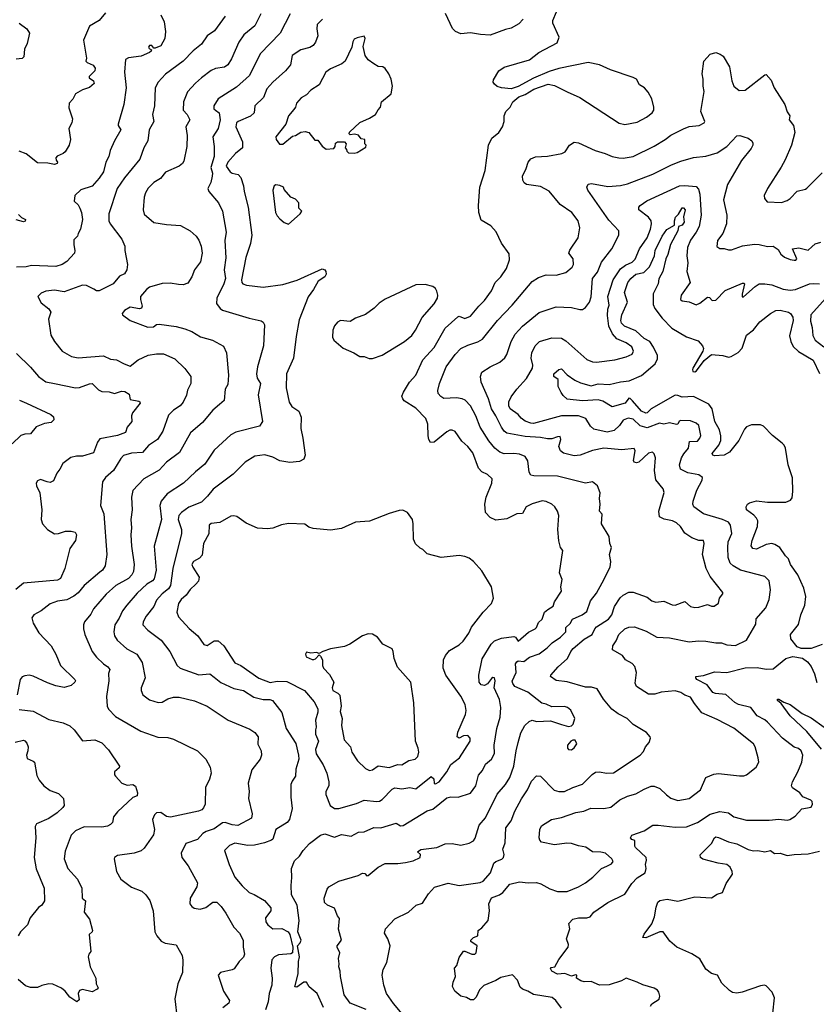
# Model space of a CAD drawing. Extents: x 1933546 to 2138868, y 524910 to 667279.
# Tile 73 of 256: x 1979748 to 1985432, y 558568 to 565590. Entities that reach past the tile are written whole.
import ezdxf

# ---------------------------------------------------------------- set-up
doc = ezdxf.new("R2010")
doc.units = 0

msp = doc.modelspace()

# ---------------------------------------------------------------- linework, layer by layer
at = {"layer": '0CON10XD'}
for points in [[(1980755.6, 565625.6), (1980779.2, 565575), (1980787.8, 565505), (1980782.9, 565455), (1980755.5, 565404.5), (1980713.6, 565386.4), (1980705, 565387.5), (1980690, 565405), (1980675, 565405.8), (1980668, 565395), (1980672, 565385), (1980687.5, 565375), (1980686.2, 565365), (1980673.3, 565355), (1980615, 565329.5), (1980525, 565319.2), (1980503.8, 565305), (1980495.6, 565215), (1980506.9, 565105), (1980490, 564985), (1980451.4, 564845), (1980451.4, 564835), (1980470.6, 564805), (1980424, 564725), (1980393.6, 564656.4), (1980382.9, 564615), (1980361.9, 564575), (1980345.5, 564505), (1980315, 564460.8), (1980265, 564402.5), (1980185, 564375.6), (1980142, 564335), (1980137.5, 564295), (1980165, 564270), (1980177, 564247), (1980189.5, 564215), (1980196.9, 564165), (1980181.5, 564095), (1980164, 564065), (1980160, 564045), (1980135, 564020), (1980132.9, 563985), (1980141.9, 563945), (1980137.8, 563925), (1980085, 563865.7), (1980051.2, 563845), (1980005, 563829.6), (1979833, 563837), (1979795, 563827.3), (1979724.6, 563825.4)], [(1981215, 565614.4), (1981138.3, 565511.7), (1981085, 565474), (1981044, 565415), (1980985, 565366.9), (1980915.3, 565294.7), (1980788.2, 565201.8), (1980735.7, 565145), (1980715.5, 565104.5), (1980709.5, 564975), (1980695.5, 564915), (1980704.2, 564865), (1980670.6, 564805), (1980661.1, 564725), (1980633.6, 564675), (1980604.1, 564595.9), (1980495, 564461.1), (1980444.4, 564385), (1980382.9, 564205), (1980384.4, 564155), (1980393.1, 564135), (1980477.5, 564025), (1980498, 563975), (1980498, 563945), (1980517.5, 563845), (1980511.9, 563805), (1980495, 563778.6), (1980458.8, 563761.2), (1980413.8, 563705), (1980315, 563657.1), (1980295, 563656.2), (1980277.9, 563667.9), (1980225, 563693.3), (1980195, 563696.7), (1980065, 563648.6), (1979995, 563660.6), (1979935, 563652.9), (1979901.3, 563638.7), (1979876.7, 563615), (1979900.9, 563570.9), (1979955, 563527.1), (1979970.8, 563505), (1979952.5, 563455), (1979970, 563340), (1979995.7, 563295.7), (1980051.2, 563225), (1980118.3, 563188.3), (1980165, 563177.5), (1980345, 563192.2), (1980395, 563168.6), (1980437.5, 563165), (1980492.5, 563135), (1980535, 563120), (1980593.3, 563165), (1980665, 563197.8), (1980725, 563207.3), (1980775, 563207.3), (1980855, 563171.1), (1980925, 563101.2), (1980969.2, 563045), (1980970, 562995), (1980945, 562948.8), (1980937.4, 562912.6), (1980915, 562862), (1980893.7, 562836.3), (1980845.4, 562804.6), (1980810.3, 562769.7), (1980769.5, 562655), (1980731.4, 562595), (1980666.1, 562553.9), (1980625, 562504.2), (1980545, 562498.9), (1980489.4, 562480.6), (1980469.4, 562460.6), (1980416.7, 562375), (1980360, 562325), (1980338.6, 562295), (1980324.4, 562125), (1980347.5, 562065), (1980368.6, 561775), (1980357.1, 561695), (1980338.6, 561665), (1980319.8, 561650.2), (1980206.9, 561555), (1980165, 561503.3), (1980135, 561477.5), (1980085, 561451.2), (1980018, 561442), (1979965, 561424.4), (1979900, 561375), (1979848, 561345), (1979834.3, 561325), (1979844.4, 561285), (1979885, 561217.5), (1979972.2, 561125), (1980005.6, 561065), (1980038.1, 560985), (1980140, 560885), (1980145.8, 560875), (1980140.8, 560865), (1980115, 560841.4), (1980065, 560826.9), (1980005, 560839.6), (1979945, 560861.2), (1979845, 560907.6), (1979815, 560914.6), (1979785, 560911.1), (1979765, 560902.5), (1979751.8, 560885), (1979728.9, 560775)], [(1980360.5, 565639.5), (1980315.5, 565584.5), (1980245, 565543.3), (1980202.9, 565445), (1980224.3, 565315), (1980220.8, 565295), (1980228, 565285), (1980273.1, 565265), (1980286.7, 565245), (1980283.3, 565225), (1980243.8, 565185), (1980243.8, 565175), (1980275, 565154.4), (1980279.6, 565135), (1980245, 565106.4), (1980195, 565089.4), (1980145, 565061.2), (1980126.1, 565023.9), (1980100, 564995), (1980097.5, 564962.5), (1980123.9, 564883.9), (1980120.8, 564855), (1980098, 564815), (1980110, 564735), (1980101.2, 564695), (1980072.3, 564647.7), (1980057.5, 564635), (1980015, 564616.2), (1980006.7, 564605), (1980008.3, 564588.3), (1980017.5, 564575), (1980015, 564563.3), (1979995, 564557.5), (1979947.7, 564567.7), (1979875, 564570), (1979795, 564634.4), (1979745, 564653.1)], [(1981678.9, 565631.1), (1981606.6, 565493.4), (1981464, 565346), (1981387, 565193), (1981295, 565109.4), (1981164.3, 565025), (1981131.9, 564975), (1981132.2, 564955), (1981144.7, 564944.7), (1981171.9, 564925), (1981178.9, 564875), (1981163.8, 564815), (1981125.6, 564755), (1981135.5, 564685), (1981134.5, 564615), (1981111.5, 564535), (1981122.9, 564495), (1981122.1, 564475), (1981112.1, 564427.9), (1981090, 564385), (1981097.5, 564365), (1981167.5, 564285), (1981194.5, 564224.5), (1981220, 564075), (1981211.8, 564015), (1981217.6, 563892.4), (1981208, 563805), (1981215.7, 563744.3), (1981204.7, 563705.3), (1981154.4, 563605), (1981151.4, 563565), (1981179.3, 563529.3), (1981195, 563518.6), (1981385, 563461.1), (1981471.7, 563441.7), (1981485, 563433.3), (1981494.2, 563414.2), (1981486.9, 563265), (1981444.5, 563115), (1981438.5, 563065), (1981443.4, 563033.4), (1981467.2, 562995), (1981449.5, 562915), (1981479.2, 562725), (1981458.1, 562691.9), (1981290.8, 562649.2), (1981255, 562630), (1981135, 562520), (1981069.8, 562420.2), (1981001.9, 562365), (1980916.6, 562283.4), (1980801.1, 562208.9), (1980756.9, 562155), (1980748.9, 562125), (1980760, 562025), (1980707.1, 561835), (1980721.2, 561665), (1980707, 561603), (1980695, 561586.7), (1980655, 561563.1), (1980585, 561500), (1980511.1, 561415), (1980481.5, 561375), (1980458.2, 561321.8), (1980425.5, 561275), (1980418.5, 561225), (1980424.5, 561195), (1980444.4, 561165), (1980513.4, 561103.4), (1980583.1, 561065), (1980621.1, 561005), (1980642.9, 560895), (1980615.6, 560825), (1980614.5, 560804.5), (1980625.7, 560775), (1980675, 560738.1), (1980735, 560720), (1980765, 560722.5), (1980805, 560745.7), (1980845, 560758.6), (1980885, 560757.1), (1980995, 560730.8), (1981084.4, 560694.4), (1981234.5, 560594.5), (1981389.3, 560529.3), (1981425, 560506), (1981448.8, 560475), (1981447, 560423), (1981470.6, 560375), (1981473.5, 560345), (1981463.5, 560316.5), (1981405, 560240), (1981378.6, 560145), (1981385.8, 560085), (1981380.8, 560035), (1981407.1, 559925), (1981401.4, 559895), (1981305, 559843.6), (1981265, 559847.7), (1981215, 559863.5), (1981195, 559860.7), (1981135, 559818.6), (1981079.1, 559800.9), (1981054.4, 559785), (1981016.8, 559743.2), (1980934.4, 559715), (1980898.9, 559645), (1980904.3, 559615), (1980950.8, 559555), (1981015.7, 559435), (1981011.4, 559405), (1980963.3, 559325), (1980962.5, 559285), (1980975, 559266.2), (1980993.5, 559253.5), (1981035, 559246.9), (1981075, 559258.6), (1981125, 559295.8), (1981155.4, 559295.4), (1981185.4, 559265.4), (1981218.7, 559218.7), (1981275, 559116.7), (1981315.8, 559075), (1981342, 559025), (1981342.5, 558975), (1981352.5, 558925), (1981345.5, 558904.5), (1981315, 558873.8), (1981278.5, 558821.5), (1981265, 558813.1), (1981180, 558795), (1981164.4, 558775.6), (1981201.4, 558661.4), (1981243.8, 558595), (1981241.2, 558575), (1981197.7, 558542.3)], [(1981468, 565632), (1981425, 565546), (1981347.1, 565482.9), (1981310.7, 565429.3), (1981258.4, 565311.6), (1981232.5, 565267.5), (1981208.1, 565251.9), (1981145, 565241.1), (1981115, 565228.2), (1981045.4, 565174.6), (1981002.1, 565137.9), (1980945, 565075.8), (1980916.7, 565005)], [(1981916.2, 558545), (1981870, 558645), (1981813.3, 558693.3), (1981795.5, 558725.5), (1981775, 558724.4), (1981725, 558688.8), (1981712, 558692), (1981734.1, 558785.9), (1981736.4, 558873.6), (1981744, 558905), (1981731.2, 558985), (1981750, 559005), (1981755.6, 559025), (1981732.5, 559085), (1981741.1, 559165), (1981728.2, 559275), (1981688.3, 559348.3), (1981684.4, 559415), (1981688.7, 559471.3), (1981688.1, 559535), (1981708.3, 559591.7), (1981744.2, 559625), (1981769.4, 559665), (1981815, 559714.3), (1981895, 559773.1), (1981925, 559782.9), (1981995, 559758.9), (1982045, 559777.7), (1982112.2, 559767.8), (1982165, 559794.2), (1982205, 559797.8), (1982275, 559829.4), (1982325, 559825.6), (1982435, 559859.4), (1982465, 559839.4), (1982485, 559843.6), (1982655, 559946.7), (1982695, 559960), (1982795, 560040.2), (1982825, 560046.1), (1982877.5, 560045), (1982965, 560074.1), (1983002.1, 560125), (1983022, 560202), (1983050.6, 560235), (1983070.6, 560279.4), (1983114.4, 560315), (1983135, 560356.7), (1983134.3, 560415), (1983142.5, 560475), (1983152.5, 560535), (1983176, 560615), (1983180.8, 560685), (1983171.7, 560741.7), (1983134.4, 560824.4), (1983141, 560875), (1983135, 560895.4), (1983125, 560897.5), (1983115, 560890.9), (1983085.7, 560854.3), (1983065, 560841), (1983041.1, 560845), (1983026.6, 560865), (1983023.5, 560915), (1983049.1, 561030.9), (1983111.2, 561135), (1983135, 561158.9), (1983185, 561179.7), (1983275, 561191.2), (1983286.2, 561186.2), (1983305, 561157.5), (1983378.3, 561221.7), (1983425, 561244.4), (1983435.4, 561255), (1983449.8, 561290.2), (1983475.5, 561315), (1983493.1, 561365), (1983516.5, 561383.5), (1983555, 561408), (1983563.1, 561436.9), (1983614, 561515), (1983610, 561545), (1983617.7, 561597.7), (1983600, 561645), (1983622.5, 561805), (1983606.4, 561826.4), (1983593.9, 561873.9), (1983588, 561955), (1983595.7, 562055), (1983585.8, 562085), (1983567.5, 562115), (1983546.2, 562135), (1983504.5, 562154.5), (1983475, 562158.1), (1983405, 562137.8), (1983361.2, 562115), (1983335, 562069.2), (1983295, 562065.8), (1983225, 562029.2), (1983145, 562020), (1983105, 562038.8), (1983072, 562075), (1983067.5, 562135), (1983077.1, 562185), (1983116.2, 562285), (1983120, 562315), (1983085.5, 562345.5), (1983045.5, 562365.5), (1983021.1, 562391.1), (1982981.7, 562501.7), (1982946.7, 562545), (1982902.5, 562585), (1982855, 562652.5), (1982835, 562662.9), (1982817.8, 562662.2), (1982795, 562651.4), (1982705, 562577.5), (1982680, 562575), (1982667.5, 562595), (1982661.7, 562621.7), (1982661.1, 562705), (1982645.4, 562745), (1982575, 562818.9), (1982491.7, 562871.7), (1982480.8, 562885), (1982475.7, 562905), (1982485.5, 562934.5), (1982529.4, 563005), (1982574.7, 563055.3), (1982623.6, 563165), (1982705, 563252.9), (1982785, 563390.6), (1982875, 563471.4), (1982885, 563474.4), (1982925, 563459.4), (1982965.4, 563474.6), (1983023.3, 563546.7), (1983065, 563587.1), (1983114.1, 563655.9), (1983140, 563715), (1983181.9, 563755), (1983222.5, 563815), (1983243.6, 563876.4), (1983239.5, 563919.5), (1983186.7, 563995), (1983147.3, 564077.3), (1983108.8, 564118.8), (1983040.7, 564160.7), (1983023.9, 564213.9), (1983021.2, 564265), (1983031.2, 564395), (1983070, 564515), (1983092, 564695), (1983116, 564745), (1983165.8, 564785), (1983192, 564825), (1983203.8, 564865), (1983204, 564905), (1983215.9, 564934.1), (1983246.7, 564965), (1983266.1, 565003.9), (1983309.3, 565040.7), (1983355, 565056.7), (1983416.4, 565093.6), (1983519.3, 565130.7), (1983565, 565120), (1983655, 565075.8), (1983745, 565034), (1984025, 564852), (1984065, 564842), (1984155, 564859.2), (1984221.2, 564895), (1984260, 564925), (1984272.5, 564945), (1984274.1, 564965.9), (1984258.6, 565025), (1984232.1, 565072.1), (1984206, 565105), (1984171.2, 565125), (1984150, 565165), (1984125, 565178.8), (1983962.7, 565232.7), (1983885, 565268), (1983805, 565284), (1983595, 565241.2), (1983525, 565220), (1983415, 565173.3), (1983305, 565112.5), (1983255, 565097.5), (1983185, 565103.3), (1983155, 565113.3), (1983135, 565130), (1983127.5, 565145), (1983128.3, 565161.7), (1983166.7, 565225), (1983205, 565251.2), (1983385, 565303.3), (1983452.5, 565355), (1983582.5, 565425), (1983597.5, 565465), (1983553.3, 565565), (1983553.3, 565585), (1983578.8, 565645)], [(1983340, 565595), (1983308.8, 565561.2), (1983255, 565528.8), (1983215, 565520), (1983105, 565480), (1983035, 565483.3), (1982963.6, 565496.4), (1982895, 565488.8), (1982857.5, 565505), (1982837.3, 565527.3), (1982785.6, 565635)], [(1979744.2, 565564.2), (1979797.5, 565525), (1979817.5, 565495), (1979800.5, 565419.5), (1979780.8, 565379.2), (1979778, 565325), (1979765, 565312.5), (1979722.3, 565307.7)], [(1981909.2, 565595), (1981869.4, 565555), (1981867.8, 565525), (1981874.3, 565475), (1981859.1, 565430.9), (1981843, 565407), (1981818.3, 565391.7), (1981755, 565375.5), (1981692.5, 565335), (1981680.9, 565269.1), (1981645.6, 565225), (1981555, 565144.4), (1981512, 565098), (1981487.8, 565035), (1981426, 564975), (1981421.4, 564925), (1981395, 564902.9), (1981305.7, 564865), (1981294.7, 564855), (1981290.4, 564825), (1981338, 564718), (1981338.6, 564675), (1981287.5, 564635), (1981232.1, 564575), (1981221.5, 564545), (1981248.5, 564505), (1981265, 564495.3), (1981306.7, 564486.7), (1981326.7, 564465), (1981345.3, 564405.3), (1981348.9, 564365), (1981377.4, 564252.6), (1981403.4, 564053.4), (1981395.9, 563994.1), (1981362.3, 563895), (1981330, 563735), (1981332, 563715), (1981340, 563705), (1981365.6, 563695.6), (1981485, 563683.3), (1981625, 563700.6), (1981727, 563733), (1981905, 563813.8), (1981925, 563806.2), (1981931.2, 563795), (1981933.8, 563775), (1981926.2, 563755), (1981878.8, 563725), (1981844, 563665), (1981805.5, 563614.5), (1981741.1, 563448.9), (1981719.7, 563329.7), (1981700.6, 563175), (1981652.5, 563065), (1981649.4, 562965), (1981671.1, 562861.1), (1981690.2, 562830.2), (1981738.5, 562798.5), (1981755.6, 562755), (1981753.1, 562675), (1981768.6, 562605), (1981784, 562485), (1981776.2, 562455), (1981745, 562438), (1981675, 562432.2), (1981605, 562442.9), (1981555, 562470.6), (1981496.4, 562486.4), (1981425, 562477.1), (1981356, 562435), (1981271.3, 562348.7), (1981127.6, 562242.4), (1981088.3, 562191.7), (1981045, 562150), (1980955, 562113.6), (1980901.4, 562075), (1980884.5, 562055), (1980879.6, 562025), (1980901.2, 561955), (1980903.1, 561925), (1980840, 561675), (1980823.1, 561555), (1980808.9, 561531.1), (1980764.8, 561495.2), (1980725, 561450), (1980703.8, 561405), (1980650.5, 561335), (1980629.5, 561295), (1980625.6, 561275), (1980661.9, 561235), (1980757.1, 561165), (1980818.6, 561085), (1980871.9, 560985), (1980892.5, 560965), (1981025, 560917.9), (1981105.4, 560925.4), (1981135, 560900.5), (1981182.9, 560862.9), (1981275, 560819.6), (1981345, 560806.7), (1981418, 560758), (1981485, 560740.8), (1981532, 560742), (1981552.9, 560735), (1981619.1, 560649.1), (1981649.7, 560535), (1981717.1, 560427.1), (1981737.9, 560345), (1981740.7, 560315), (1981717.3, 560245), (1981715.5, 560194.5), (1981690.9, 560159.1), (1981682.7, 560135), (1981683.1, 560045), (1981691.4, 559965), (1981674, 559885), (1981656.2, 559863.8), (1981576, 559815), (1981554.3, 559745.7), (1981545, 559738), (1981495, 559718.9), (1981422.2, 559702.2), (1981375, 559700.4), (1981283.3, 559716.7), (1981245, 559700.8), (1981210, 559665), (1981241.9, 559565), (1981283.3, 559475), (1981335, 559413.3), (1981384.1, 559364.1), (1981420.6, 559350.6), (1981495, 559307.1), (1981540, 559255), (1981540, 559235), (1981502.2, 559185), (1981503.9, 559155), (1981518.2, 559135), (1981555, 559105.6), (1981618.3, 559108.3), (1981664, 559085), (1981675.7, 559065.7), (1981696.7, 558975), (1981694.2, 558935.8), (1981683.2, 558926.8), (1981595, 558920), (1981565, 558906.9), (1981546.7, 558885), (1981540, 558825), (1981550, 558755), (1981548.1, 558705), (1981528.1, 558645), (1981521.1, 558585), (1981500.9, 558529.1)], [(1982135, 564637.5), (1982155, 564642.5), (1982218.3, 564681.7), (1982220, 564695), (1982210, 564705), (1982210, 564735), (1982185, 564740), (1982165, 564766.7), (1982137.5, 564772.5), (1982105, 564770), (1982100, 564775), (1982101.7, 564788.3), (1982173.9, 564856.1), (1982245, 564886.7), (1982287.5, 564915), (1982305, 564947.5), (1982323.6, 564966.4), (1982330, 565005), (1982398.3, 565061.7), (1982408, 565115), (1982398.8, 565165), (1982381.2, 565205), (1982355, 565242.5), (1982340, 565255), (1982305, 565256.7), (1982274.2, 565274.2), (1982235, 565303.3), (1982214, 565335), (1982198.3, 565398.3), (1982212.5, 565455), (1982205, 565472.5), (1982155, 565460.8), (1982135, 565450), (1982125, 565432.5), (1982117.1, 565395), (1982069.2, 565295), (1982046, 565275), (1981965, 565240), (1981932.5, 565215), (1981885, 565125.8), (1981825, 565086.9), (1981795, 565053.1), (1981757.4, 565032.6), (1981723.8, 564995), (1981716, 564965), (1981705, 564950), (1981666.5, 564905), (1981645.8, 564844.2), (1981576.2, 564755), (1981578, 564735), (1981601.7, 564701.7), (1981625, 564703.3), (1981695, 564760), (1981716.2, 564763.8), (1981755, 564787.5), (1981785, 564792.5), (1981810, 564785), (1981855, 564730), (1981875, 564730), (1981907, 564687), (1981935, 564667.5), (1981988.3, 564671.7), (1982000, 564685), (1982001.7, 564708.3), (1982015, 564720), (1982065, 564720), (1982077.5, 564705), (1982070, 564675), (1982080, 564665), (1982081.7, 564651.7), (1982095, 564640), (1982135, 564637.5)], [(1982219.7, 558529.7), (1982106.7, 558576.7), (1982062.7, 558635), (1982036.9, 558765), (1982035.6, 558805), (1982024.2, 558834.2), (1982028.1, 558855), (1982021.8, 558895), (1982031.5, 558935), (1982013.3, 558975), (1982013.3, 558985), (1982043.8, 559025), (1982023.4, 559103.4), (1982029.2, 559179.2), (1982015, 559197.5), (1981993.3, 559253.3), (1981943.8, 559275), (1981923.2, 559293.2), (1981920, 559325), (1981942.1, 559387.9), (1981953.8, 559405), (1982025, 559446), (1982163.2, 559486.8), (1982195, 559503.3), (1982210, 559500), (1982225, 559483.3), (1982235, 559486), (1982304.7, 559545.3), (1982355, 559571.9), (1982445, 559570.9), (1982501.1, 559578.9), (1982555, 559590.4), (1982605.8, 559614.2), (1982606.7, 559635), (1982587.5, 559655), (1982609.5, 559670.5), (1982723.8, 559686.2), (1982785, 559712.5), (1982835, 559714), (1982895, 559702), (1982955, 559716.2), (1982985, 559732.5), (1982998.3, 559751.7), (1983025.8, 559844.2), (1983072.1, 559897.9), (1983155, 560065.7), (1983215, 560135.7), (1983245.5, 560185), (1983273.6, 560265), (1983289.5, 560375), (1983304.4, 560435), (1983325, 560503.3), (1983352.9, 560555), (1983384, 560585), (1983405, 560592.9), (1983435.7, 560584.3), (1983535, 560590), (1983615, 560563.8), (1983665, 560550), (1983685, 560552.5), (1983696.7, 560565), (1983708.8, 560605), (1983681.2, 560665), (1983656.7, 560685), (1983635, 560692), (1983545, 560688.6), (1983505, 560708.5), (1983473.8, 560715), (1983373.7, 560793.7), (1983280.8, 560835), (1983265.7, 560855), (1983263, 560873), (1983289.4, 560935), (1983286.9, 560995), (1983295, 561011.1), (1983305, 561016.4), (1983345, 561012.5), (1983386.4, 561043.7), (1983455, 561067.3), (1983510.9, 561109.1), (1983547.5, 561145), (1983607.7, 561185), (1983646, 561225), (1983645.8, 561255), (1983675.3, 561284.7), (1983692.2, 561315), (1983761.4, 561345), (1983795, 561368.9), (1983820.6, 561445), (1983865, 561500.8), (1983903.8, 561573.8), (1983961.4, 561685), (1983966.7, 561725), (1983957.5, 561775), (1983971.4, 561825), (1983959.2, 561855), (1983954.2, 561905), (1983898.6, 561995), (1983904.1, 562064.1), (1983884.2, 562085), (1983890.6, 562135), (1983884.4, 562175), (1983889.2, 562215), (1983872, 562265), (1983835, 562294), (1983785, 562284.4), (1983585, 562335.4), (1983417.6, 562337.6), (1983395, 562342.5), (1983382.4, 562362.4), (1983375, 562443.3), (1983355, 562474.3), (1983315, 562490.4), (1983273.7, 562496.3), (1983205, 562492.9), (1983175, 562505.4), (1983139.1, 562535), (1983095.7, 562585.7), (1983034.7, 562684.7), (1983003.8, 562765), (1982965.4, 562835), (1982925.7, 562875.7), (1982905, 562886.8), (1982865, 562893.8), (1982775, 562889.4), (1982752.2, 562902.2), (1982734.5, 562924.5), (1982731.4, 562945), (1982744.4, 562995), (1982791.5, 563115), (1982855, 563202.9), (1982895.8, 563245), (1982945, 563269.4), (1983017.9, 563292.1), (1983049.2, 563310.8), (1983157.5, 563445), (1983263.1, 563555), (1983405, 563721.9), (1983449.3, 563750.7), (1983505, 563770), (1983575, 563767.8), (1983644.2, 563785.8), (1983691.2, 563825), (1983700, 563845), (1983696.7, 563885), (1983667.5, 563925), (1983673.9, 563946.1), (1983733.8, 564035), (1983744, 564105), (1983732.5, 564155), (1983688.6, 564215), (1983605, 564273.1), (1983525, 564366.7), (1983465, 564399.5), (1983364.5, 564414.5), (1983347.5, 564427.5), (1983338.1, 564445), (1983335.6, 564475), (1983361.9, 564528.1), (1983375.7, 564575), (1983395, 564598), (1983428.8, 564611.2), (1983515, 564616.9), (1983616.7, 564635), (1983641.4, 564648.6), (1983671.2, 564695), (1983705, 564715.7), (1983735, 564712.9), (1983855, 564658.1), (1983925, 564636.7), (1983975, 564613.5), (1984023.7, 564603.7), (1984055, 564601.8), (1984125, 564613.6), (1984275, 564688.5), (1984354, 564735), (1984395, 564766.7), (1984485, 564811.9), (1984525, 564827.1), (1984595.7, 564834.3), (1984632.5, 564855), (1984636.7, 564865), (1984608.8, 564935), (1984632.3, 565077.7), (1984624, 565115), (1984626.2, 565165), (1984617.5, 565205), (1984630, 565295), (1984675, 565343.8), (1984715, 565356.2), (1984747.5, 565345), (1984768.8, 565328.8), (1984812, 565255), (1984830, 565155), (1984843.8, 565115), (1984882.5, 565085), (1984925, 565086.7), (1985065, 565197.5), (1985075, 565200), (1985109.3, 565159.3), (1985131.2, 565105), (1985208.8, 564985), (1985225, 564932.5), (1985242.5, 564905), (1985238.8, 564875), (1985270, 564835), (1985280, 564785), (1985256.1, 564696.1), (1985210.3, 564589.7), (1985182.7, 564537.3), (1985083.3, 564385), (1985060, 564335), (1985062.5, 564315), (1985081.7, 564291.7), (1985185, 564286.7), (1985225, 564301.2), (1985246.7, 564315), (1985295, 564367.5), (1985355, 564381.2), (1985365, 564388.8), (1985475, 564498)], [(1980916.7, 565005), (1980914.6, 564944.6), (1980942.5, 564915), (1980961.5, 564875), (1980934.4, 564825), (1980942.5, 564765), (1980941.1, 564685), (1980918.7, 564581.3), (1980910, 564565), (1980886.2, 564545), (1980787.7, 564502.3), (1980751.7, 564458.3), (1980705, 564427.8), (1980665, 564388.6), (1980644.4, 564355), (1980635.6, 564325), (1980628.1, 564235), (1980635, 564204), (1980705, 564144.3), (1980795, 564128.6), (1980895, 564122), (1980965, 564083.8), (1981008, 564045), (1981027.2, 564017.2), (1981042.2, 563975), (1981050, 563925), (1981037.8, 563862.2), (1980994.4, 563805), (1980975.6, 563755), (1980948, 563712), (1980915, 563699.2), (1980881.7, 563701.7), (1980820.3, 563710.3), (1980765, 563707.8), (1980675, 563681.9), (1980652.9, 563665), (1980610.6, 563615), (1980608.9, 563595), (1980622.5, 563547.5), (1980617, 563533), (1980602, 563528), (1980535, 563538.6), (1980496.7, 563515), (1980480, 563495), (1980482.5, 563485), (1980535.7, 563445.7), (1980662.3, 563397.7), (1980701.7, 563398.3), (1980725, 563416), (1980742.7, 563417.3), (1980865, 563401.9), (1980926.3, 563386.3), (1980975, 563365.6), (1981037.6, 563327.6), (1981123.6, 563303.6), (1981200.9, 563260.9), (1981222.9, 563215), (1981237.5, 563055), (1981232.1, 562987.9), (1981214.2, 562955), (1981205.8, 562875), (1981174, 562845), (1981125, 562804.4), (1981053.3, 562716.7), (1980966.3, 562643.7), (1980887.3, 562502.7), (1980795.6, 562435), (1980742.7, 562377.3), (1980632.5, 562315), (1980555, 562232), (1980544.4, 562185), (1980550, 562095), (1980541.5, 562025), (1980545.6, 561965), (1980540.5, 561915), (1980544.6, 561835), (1980564.6, 561705), (1980560, 561655), (1980548.6, 561631.4), (1980525, 561605.5), (1980434.4, 561555), (1980365, 561491.9), (1980275, 561388.1), (1980255, 561350.8), (1980210, 561295), (1980201.9, 561275), (1980202.2, 561245), (1980211.4, 561205), (1980263.8, 561083.8), (1980295, 561042.5), (1980345, 560995.6), (1980377.5, 560975), (1980390.8, 560955), (1980382.4, 560927.6), (1980383.6, 560875), (1980367.9, 560762.1), (1980372.9, 560695), (1980381.7, 560671.7), (1980431.1, 560621.1), (1980613.3, 560515), (1980733.4, 560473.4), (1980805, 560470.8), (1980845, 560459.2), (1981016.7, 560375), (1981075.8, 560315.8), (1981107.7, 560257.7), (1981113.8, 560215), (1981103, 560173), (1981073.1, 560115), (1981071.2, 559995), (1981060.5, 559969.5), (1981046.7, 559955), (1981022.5, 559945), (1980825, 559901.1), (1980795, 559908.1), (1980754.5, 559934.5), (1980725, 559932.9), (1980710.5, 559919.5), (1980694.3, 559885), (1980710.8, 559815), (1980703.2, 559776.8), (1980635, 559680), (1980615, 559663.1), (1980565, 559644.4), (1980445, 559630), (1980424.5, 559615.5), (1980420.8, 559605), (1980439.4, 559515), (1980468.9, 559458.9), (1980545, 559402.9), (1980620, 559375), (1980648.8, 559348.8), (1980677, 559307), (1980701.1, 559235), (1980712.5, 559085), (1980726, 559055), (1980757.9, 559017.9), (1980785, 559002.5), (1980865, 558992.5), (1980906.2, 558915), (1980912.3, 558882.3), (1980910, 558795), (1980877.3, 558712.7), (1980854.3, 558605.7), (1980871.4, 558465)], [(1982500.9, 558470.9), (1982415, 558572.5), (1982364.5, 558644.5), (1982345.8, 558705), (1982334.2, 558774.2), (1982342, 558815), (1982368.8, 558865), (1982390.6, 558985), (1982375.7, 559035), (1982350, 559075), (1982358, 559105), (1982425, 559176.2), (1982523.3, 559225), (1982576.5, 559273.5), (1982621.5, 559288.5), (1982665, 559356), (1982707.1, 559402.9), (1982805, 559430.8), (1982885, 559416), (1983033.4, 559436.6), (1983054.2, 559445.8), (1983107.3, 559505), (1983131.4, 559575), (1983145, 559586.5), (1983188, 559602), (1983200.8, 559615), (1983204.6, 559635), (1983194.4, 559675), (1983211.7, 559718.3), (1983217.5, 559825), (1983254.7, 559875.3), (1983280.7, 559945), (1983327.7, 560032.3), (1983371.9, 560098.1), (1983400.2, 560159.8), (1983435, 560196.2), (1983465, 560194), (1983562, 560095), (1983595.6, 560084.4), (1983635, 560084.5), (1983695, 560114.3), (1983765, 560136.9), (1983833, 560207), (1983857.9, 560222.1), (1983885, 560225.6), (1983935, 560215.7), (1983985, 560219.4), (1984176.6, 560343.4), (1984198.3, 560371.7), (1984213.8, 560405), (1984240, 560435), (1984250, 560465), (1984247.5, 560475), (1984220, 560505), (1984125, 560562.5), (1984083.8, 560605), (1984019.1, 560639.1), (1983972.7, 560672.7), (1983914.5, 560745), (1983867.5, 560817.5), (1983828.8, 560828.8), (1983785, 560828.5), (1983655, 560867.7), (1983575, 560877.5), (1983534.4, 560905), (1983537.1, 560915), (1983590.6, 560975), (1983657.1, 561035), (1983680.4, 561085), (1983696.4, 561105), (1983775, 561172.3), (1983833.1, 561205), (1983851.5, 561245), (1983865, 561259.5), (1983948.9, 561315), (1983972.7, 561345), (1983992.3, 561405), (1984032.6, 561467.4), (1984054, 561486), (1984095, 561507.8), (1984125, 561506.9), (1984225, 561470.8), (1984258.8, 561445), (1984286.4, 561436.4), (1984345, 561443.6), (1984405, 561416.4), (1984425, 561413.5), (1984495, 561440.6), (1984535, 561405.6), (1984565, 561396.7), (1984595, 561400), (1984655, 561420), (1984685, 561407.5), (1984703, 561407), (1984735, 561427.5), (1984741.4, 561465), (1984766.2, 561495), (1984766.2, 561505), (1984675, 561618.6), (1984645.5, 561675), (1984619.6, 561775), (1984631.9, 561855), (1984628, 561875), (1984595, 561875.8), (1984545, 561894.4), (1984495, 561928.6), (1984463.1, 561975), (1984435, 562000.6), (1984405.5, 562015.5), (1984347.7, 562027.7), (1984313.9, 562043.9), (1984309.2, 562085), (1984347.9, 562217.9), (1984338.6, 562245), (1984287.9, 562307.9), (1984278.5, 562375), (1984285.5, 562465.5), (1984274.4, 562494.4), (1984262.5, 562505), (1984235, 562497.3), (1984165, 562434.5), (1984148.8, 562428.8), (1984132.5, 562435), (1984127, 562447), (1984138.8, 562515), (1984132.3, 562532.3), (1984045, 562522.2), (1983915, 562534.5), (1983835, 562516.5), (1983746.7, 562483.3), (1983705, 562480.4), (1983628.5, 562498.5), (1983606, 562515), (1983595.7, 562545), (1983610, 562595), (1983605, 562616.2), (1983585, 562615.7), (1983545, 562601.4), (1983515, 562600.5), (1983465, 562611.1), (1983355, 562617.9), (1983225, 562642), (1983205, 562654.5), (1983185, 562683.1), (1983146.5, 562765), (1983114, 562815), (1983093.5, 562885), (1983040.6, 563005), (1983035.5, 563045), (1983045, 563076), (1983104.7, 563115.3), (1983175, 563148.6), (1983210.7, 563179.3), (1983225, 563203.3), (1983255.9, 563294.1), (1983283.5, 563346.5), (1983335, 563403.3), (1983455, 563501.9), (1983575, 563543.1), (1983685, 563536.9), (1983746.1, 563523.9), (1983765, 563523.8), (1983785, 563536.7), (1983814, 563575), (1983826.9, 563613.1), (1983835.5, 563745), (1983870.6, 563789.4), (1983900.5, 563859.5), (1983973.5, 563955), (1984013.9, 564033.9), (1984024.3, 564055.7), (1984022.5, 564085), (1983951.3, 564161.3), (1983802, 564375), (1983793.8, 564395), (1983804.2, 564415.8), (1983827.7, 564422.3), (1983945, 564401.1), (1984035, 564407.8), (1984085, 564418.5), (1984265, 564488.8), (1984398, 564555), (1984465, 564581.5), (1984555, 564607.8), (1984645, 564616.5), (1984725, 564640), (1984793.9, 564686.1), (1984865, 564762), (1984885.9, 564764.1), (1984915.5, 564755.5), (1984945, 564744.2), (1984971.2, 564725), (1984979.7, 564709.7), (1984979.4, 564695), (1984968, 564672), (1984899.4, 564585), (1984798.5, 564415), (1984770.9, 564305), (1984793.1, 564195), (1984792.1, 564135), (1984765.5, 564065), (1984727.1, 564015), (1984723, 563973), (1984745, 563958), (1984775, 563959.2), (1984805, 563948.8), (1984828, 563948), (1984905, 563976.7), (1984992.1, 563987.9), (1985025, 563987.1), (1985085, 563973.1), (1985125, 563975.8), (1985160.3, 563950.3), (1985178.9, 563918.9), (1985205, 563897.5), (1985245, 563880), (1985275, 563874.3), (1985286.7, 563875), (1985292.5, 563885), (1985262.5, 563955), (1985308, 563962), (1985373.3, 563946.7), (1985400.9, 563969.1), (1985425, 563990.6), (1985465, 564003.1)], [(1981665, 564132.5), (1981750, 564205), (1981760, 564225), (1981740, 564245), (1981740, 564285), (1981715, 564310), (1981683.6, 564323.6), (1981635, 564380), (1981630, 564395), (1981605, 564407.5), (1981575, 564412.5), (1981562.5, 564405), (1981553.3, 564375), (1981574.2, 564215), (1981585, 564190), (1981605, 564168.8), (1981635, 564142.5), (1981665, 564132.5)], [(1983941.3, 563481.3), (1983944.8, 563525), (1983954.7, 563555), (1983943.6, 563615), (1983981.9, 563735), (1984035, 563812.7), (1984070.6, 563839.4), (1984118.6, 563861.4), (1984138.7, 563881.3), (1984170.4, 563955), (1984225, 564034.4), (1984248.8, 564095), (1984257.1, 564135), (1984253.6, 564155), (1984235, 564181.1), (1984167.1, 564235), (1984166.6, 564253.4), (1984175.4, 564264.6), (1984223, 564297), (1984455, 564404.6), (1984495, 564408.5), (1984575, 564401.1), (1984592.1, 564382.1), (1984601.5, 564345), (1984611.8, 564195), (1984596.2, 564115), (1984575.4, 564075), (1984535, 564016.9), (1984513.9, 563965), (1984507.3, 563905), (1984516.5, 563855), (1984508.5, 563795), (1984532.9, 563715), (1984467.1, 563625), (1984464, 563595), (1984475, 563584), (1984525, 563576.9), (1984575, 563557.5), (1984601.4, 563568.6), (1984655, 563610), (1984669.2, 563609.2), (1984688.3, 563588.3), (1984715, 563588.8), (1984781.1, 563658.9), (1984905, 563710.8), (1984915, 563711.2), (1984919.2, 563705), (1984902.8, 563632.8), (1984904.3, 563614.3), (1984912.5, 563612.5), (1984995, 563686.4), (1985025, 563705.4), (1985065, 563706.5), (1985115, 563698.2), (1985195, 563667.3), (1985245, 563660.5), (1985285, 563666.4), (1985385, 563707.3), (1985415, 563709.1), (1985455, 563705.4)], [(1979740, 564200), (1979761.2, 564178.8), (1979788.6, 564165), (1979786.8, 564153.2), (1979775, 564149.2), (1979723.1, 564163.1)], [(1985188.8, 562568.8), (1985120.7, 562625), (1985055, 562692.1), (1985035, 562699.6), (1984970.4, 562699.6), (1984935, 562685.6), (1984919.3, 562670.7), (1984880.4, 562589.6), (1984812.5, 562505), (1984775, 562485.2), (1984705, 562479.2), (1984693.5, 562485), (1984690.4, 562495), (1984736.4, 562555), (1984750.5, 562589.5), (1984752.2, 562622.2), (1984740.6, 562665), (1984708.1, 562725), (1984688.7, 562815), (1984665, 562847.7), (1984555, 562901.8), (1984475, 562898.9), (1984445, 562910.5), (1984425, 562911.1), (1984255, 562815.5), (1984225, 562785.7), (1984215, 562782.7), (1984185, 562798.4), (1984120.7, 562870.7), (1984105, 562889.2), (1984095, 562891.4), (1984067.5, 562855), (1983975, 562827.8), (1983908.9, 562868.9), (1983875, 562878.2), (1983765, 562871.2), (1983655, 562883.8), (1983625, 562910), (1983611.7, 562931.7), (1983590, 562975), (1983591.2, 563025), (1983560, 563045), (1983560, 563065), (1983595, 563096.2), (1983615, 563100.8), (1983655, 563057.5), (1983709.1, 563019.1), (1983750.6, 563000.6), (1983825, 562979.7), (1983875, 562992.5), (1983955, 562988.5), (1984035, 563007.7), (1984096.7, 563015), (1984185, 563051.8), (1984283.6, 563136.3), (1984298.1, 563171.9), (1984299.2, 563195), (1984271.1, 563255), (1984244.2, 563294.2), (1984205, 563316.6), (1984145, 563371.5), (1984063.1, 563405), (1984041.8, 563425), (1984037.8, 563445), (1984044.2, 563485), (1984086.2, 563575), (1984064.7, 563645), (1984088.2, 563715), (1984109.1, 563745), (1984145, 563775.3), (1984201.9, 563788.1), (1984242.8, 563827.2), (1984277.7, 563905), (1984283.1, 563945), (1984333.4, 564045), (1984365, 564094.3), (1984420, 564125), (1984420, 564155), (1984428.3, 564181.7), (1984447.9, 564202.1), (1984475, 564248), (1984485, 564247.5), (1984495.6, 564235), (1984485.5, 564185), (1984490, 564145), (1984475, 564124), (1984450, 564115), (1984444.3, 564085), (1984392.5, 563987.5), (1984373.3, 563915), (1984359.7, 563885), (1984337.7, 563795), (1984308.8, 563741.2), (1984303.3, 563705), (1984269.2, 563635), (1984268.9, 563558.9), (1984281.1, 563531.1), (1984332, 563462), (1984400.5, 563390.5), (1984505, 563328.7), (1984589.2, 563299.2), (1984619.6, 563265), (1984626.8, 563245), (1984623.3, 563225), (1984552.4, 563105), (1984547.8, 563095), (1984551.6, 563081.6), (1984565, 563077.6), (1984577.6, 563085), (1984631.2, 563158.8), (1984685, 563202.9), (1984764.6, 563195.4), (1984805, 563183.8), (1984825, 563187.7), (1984874.3, 563215.7), (1984903.3, 563246.7), (1984935, 563340.8), (1984985, 563378.6), (1985029.2, 563435), (1985104.5, 563495.5), (1985142.9, 563517.1), (1985175, 563517.8), (1985234.4, 563504.4), (1985248.8, 563495), (1985265, 563467.5), (1985267.1, 563445), (1985241.8, 563335), (1985249.6, 563295), (1985268.3, 563258.3), (1985305, 563223.2), (1985410.7, 563160.7), (1985455, 563066)], [(1982242.7, 563172.7), (1982265, 563174.2), (1982335, 563197.5), (1982494.4, 563295.6), (1982545, 563337.5), (1982572.9, 563375), (1982619.2, 563465), (1982705, 563564), (1982728.8, 563605), (1982731.2, 563625), (1982723.8, 563655), (1982713.9, 563673.9), (1982695, 563686.2), (1982640.7, 563700.7), (1982575, 563698), (1982355, 563597.5), (1982312.6, 563567.4), (1982277.9, 563532.1), (1982215, 563488.6), (1982145, 563461.4), (1982105, 563438.6), (1982035.9, 563444.1), (1982015, 563433.8), (1981993, 563407), (1981982.5, 563375), (1981978.8, 563325), (1981988.8, 563305), (1982055, 563248), (1982133.3, 563215), (1982175, 563188.8), (1982205, 563188), (1982242.7, 563172.7)], [(1985499.1, 563600.9), (1985393, 563485), (1985390.8, 563440.8), (1985403.1, 563395), (1985407.6, 563337.6), (1985423.6, 563303.6), (1985485, 563257.1)], [(1983615, 558540), (1983574.3, 558595), (1983548, 558615), (1983415, 558637.1), (1983375, 558661.1), (1983335, 558675.7), (1983320.2, 558690.2), (1983300.6, 558740.6), (1983265, 558778.1), (1983181.6, 558758.4), (1983145, 558736.7), (1983058.9, 558701.1), (1983028.8, 558671.2), (1983005, 558617.5), (1982985, 558598.8), (1982965, 558598.8), (1982935, 558616.7), (1982896.2, 558626.2), (1982852.3, 558662.3), (1982836.7, 558695), (1982840, 558725), (1982856.7, 558765), (1982851.2, 558825), (1982867.5, 558845), (1982885, 558902.5), (1982913.9, 558946.1), (1982925, 558946.7), (1982975, 558924.3), (1982995, 558926.2), (1983005.8, 558935), (1983012, 558985), (1982967.5, 559015), (1982967.5, 559025), (1982986.4, 559043.6), (1983017.5, 559055), (1983020, 559095), (1983045, 559113.3), (1983090, 559165), (1983101.2, 559235), (1983096, 559285), (1983115, 559326.2), (1983171.2, 559348.8), (1983194.3, 559365.7), (1983246, 559425), (1983315, 559440.8), (1983376.5, 559433.5), (1983435, 559436.7), (1983467.2, 559427.2), (1983531.5, 559391.5), (1983585, 559370.9), (1983655, 559372.9), (1983734.5, 559405.5), (1983785, 559434.4), (1983838, 559475), (1983900, 559535), (1983936.6, 559553.4), (1983971.4, 559568.6), (1983982.5, 559585), (1983974.2, 559605), (1983928.8, 559645), (1983895, 559652.5), (1983835, 559654.4), (1983787.6, 559687.6), (1983735, 559697.5), (1983685, 559715.3), (1983652.9, 559717.1), (1983565, 559704.6), (1983471.2, 559725), (1983458.5, 559738.5), (1983454.4, 559755), (1983459.2, 559815), (1983470.7, 559839.3), (1983543.3, 559885), (1983615, 559899.2), (1983716.7, 559935), (1983774.6, 559945.4), (1983823.1, 559966.9), (1983915.3, 559964.7), (1983965, 559972.5), (1984031.2, 560025), (1984085, 560051.1), (1984145, 560067.5), (1984205, 560103.1), (1984255, 560122.9), (1984275, 560124.2), (1984315, 560107.5), (1984362.3, 560062.3), (1984395, 560036.7), (1984445, 560020.5), (1984525.4, 560034.6), (1984605, 560097.5), (1984645, 560186), (1984700.7, 560209.3), (1984735, 560214.3), (1984883.3, 560196.7), (1984915, 560196.7), (1984935, 560203.3), (1985002.3, 560257.7), (1985021.2, 560295), (1985018, 560325), (1984996.9, 560405), (1984985, 560426), (1984845, 560537.5), (1984725, 560599.5), (1984615, 560646.9), (1984562.7, 560712.7), (1984535, 560759.2), (1984495, 560772.5), (1984465, 560791.9), (1984425, 560802.2), (1984325, 560794.3), (1984280.8, 560779.2), (1984235, 560778.6), (1984150, 560835), (1984138.6, 560858.6), (1984148.6, 560935), (1984137, 560977), (1984117.9, 560997.9), (1984070, 561025), (1984050, 561055), (1983979.2, 561095), (1983981.2, 561125), (1984005, 561160.8), (1984022.1, 561205), (1984065, 561244.4), (1984095, 561256.5), (1984135, 561259.5), (1984218.8, 561228.8), (1984295, 561185.6), (1984385, 561181.1), (1984525, 561151.9), (1984590.6, 561159.4), (1984645, 561156.8), (1984715, 561145.5), (1984755, 561145.4), (1984795, 561130.8), (1984855, 561125.7), (1984934.5, 561165.5), (1985000.9, 561279.1), (1985004.3, 561315.7), (1985071.4, 561395), (1985096.7, 561455), (1985104.6, 561524.6), (1985095, 561587.5), (1985065, 561618.8), (1984891.2, 561665), (1984839.2, 561695), (1984818.6, 561715), (1984803.3, 561755), (1984801.8, 561825), (1984804, 561866), (1984830, 561925), (1984820.8, 561985), (1984805, 562006.1), (1984762.5, 562025), (1984628, 562065), (1984558.9, 562115), (1984551.8, 562135), (1984554.4, 562155), (1984579.4, 562235), (1984618.6, 562305), (1984621.2, 562325), (1984593.3, 562345), (1984515, 562358.5), (1984462.9, 562385), (1984456.7, 562415), (1984471.5, 562465), (1984487.1, 562492.9), (1984520.4, 562535), (1984528, 562582), (1984584, 562585), (1984600.6, 562605), (1984607.8, 562625), (1984594.2, 562695), (1984575, 562712.9), (1984535, 562729.4), (1984465, 562731.1), (1984453.8, 562726.2), (1984444.2, 562705.8), (1984435, 562701.9), (1984385, 562714.7), (1984344.6, 562704.6), (1984312.5, 562712.5), (1984225, 562679.3), (1984175, 562692.7), (1984125, 562740.4), (1984090.9, 562749.1), (1984055.3, 562734.7), (1984027.5, 562695), (1983989.4, 562660.6), (1983939.1, 562649.1), (1983845, 562670), (1983821.7, 562691.7), (1983786.6, 562746.6), (1983735, 562764.2), (1983615, 562765.2), (1983415, 562710.8), (1983395, 562711.6), (1983355, 562726.6), (1983327, 562747), (1983304.1, 562774.1), (1983247.8, 562815), (1983238.2, 562835), (1983238.5, 562865), (1983255, 562901.2), (1983294.2, 562955), (1983365, 563030.6), (1983407.3, 563105), (1983409.6, 563125), (1983397.7, 563175), (1983402.7, 563215), (1983425.6, 563265), (1983458, 563295), (1983545, 563320.5), (1983615, 563319.5), (1983645, 563300), (1983795, 563165.6), (1983835, 563150), (1983865, 563147.8), (1983995.4, 563164.6), (1984075.4, 563184.6), (1984117.5, 563205), (1984127.1, 563225), (1984115, 563255.7), (1984075.8, 563285.8), (1984009.4, 563315), (1983978.6, 563348.6), (1983951.2, 563405), (1983941.3, 563481.3)], [(1979725, 563210), (1979825, 563112), (1979881.2, 563045), (1979935, 563008.1), (1979995, 562994.5), (1980145, 562964.5), (1980175, 562967.7), (1980245, 562994), (1980264.6, 562994.6), (1980309.8, 562949.8), (1980335, 562939.4), (1980385, 562935.6), (1980425, 562922.9), (1980475, 562940), (1980497.3, 562937.3), (1980528.6, 562918.6), (1980535, 562880), (1980598.8, 562868.8), (1980606.2, 562865), (1980608, 562855), (1980552.5, 562785), (1980545.6, 562765), (1980548.6, 562725), (1980515.8, 562684.2), (1980502, 562645), (1980445, 562623.3), (1980319.3, 562600.7), (1980302.2, 562577.8), (1980275, 562500.8), (1980195, 562476.2), (1980152, 562478), (1980111.9, 562468.1), (1980056.1, 562423.9), (1980035, 562383.3), (1980012, 562355), (1979989.4, 562300.6), (1979965, 562288.6), (1979942.8, 562292.8), (1979895, 562310), (1979875, 562302), (1979865.8, 562285), (1979868.6, 562265), (1979891.1, 562215), (1979905.4, 562095), (1979902.1, 562025), (1979909.5, 561995), (1979945, 561953.5), (1979995, 561923.8), (1980025.2, 561924.8), (1980075, 561942.8), (1980115, 561941.2), (1980144.3, 561934.3), (1980154, 561915), (1980145.6, 561875), (1980105, 561817.5), (1980069.2, 561675), (1980038.6, 561605), (1980016.9, 561593.1), (1979775, 561570.9), (1979719.4, 561525)], [(1979745.4, 562875.4), (1979796.2, 562855), (1979970, 562775), (1979988.3, 562758.3), (1979991.2, 562735), (1979973.3, 562716.7), (1979925, 562709.2), (1979864.8, 562685.3), (1979824.2, 562635.8), (1979785, 562634), (1979755, 562623.8), (1979693.3, 562565)], [(1985475, 561134.4), (1985395, 561105.6), (1985325, 561104.3), (1985295, 561118), (1985250.8, 561175), (1985248, 561205), (1985306.1, 561276.1), (1985321.4, 561345), (1985350, 561415), (1985357.1, 561477.1), (1985343.6, 561535), (1985299.5, 561629.5), (1985248.2, 561705), (1985233.7, 561743.7), (1985212.3, 561765), (1985171.5, 561825), (1985137.3, 561847.3), (1985115, 561853.4), (1985075, 561846.1), (1985005, 561814.4), (1984979.2, 561819.2), (1984968.6, 561838.6), (1984974.4, 561874.4), (1985013.3, 561975), (1985014.7, 562014.7), (1985006.2, 562035), (1984987.1, 562057.1), (1984933.1, 562095), (1984930.9, 562115), (1984942.2, 562135), (1984955, 562144.4), (1985005, 562157.3), (1985085, 562150), (1985215, 562150), (1985247.2, 562162.8), (1985259.2, 562180.8), (1985264.6, 562225), (1985261.9, 562321.9), (1985230.9, 562415), (1985213.1, 562535), (1985203.6, 562555), (1985188.8, 562568.8)], [(1981995, 559963.8), (1982025, 559963.9), (1982151.1, 559998.9), (1982205, 560023.8), (1982295, 560012.9), (1982315, 560015.6), (1982335, 560028.2), (1982405, 560102.3), (1982425, 560112.2), (1982475, 560103.3), (1982532.9, 560112.9), (1982575, 560104.6), (1982685, 560191.2), (1982703.3, 560175), (1982705, 560143.3), (1982715, 560140), (1982740, 560155), (1982795, 560225.8), (1982825, 560276.9), (1982885.6, 560325), (1982961.4, 560445), (1982962, 560465), (1982945, 560484), (1982915, 560482.9), (1982885, 560466.2), (1982870, 560475), (1982875, 560508.8), (1982928.4, 560635), (1982932.9, 560662.9), (1982925.6, 560705), (1982895, 560766), (1982788.9, 560915), (1982769.2, 560965), (1982771.4, 561025), (1982785.5, 561054.5), (1982815, 561090), (1982885, 561130.6), (1982912.4, 561157.6), (1982953.5, 561215), (1982972.1, 561257.9), (1983055, 561364.3), (1983114.2, 561425), (1983129.2, 561465), (1983114.5, 561544.5), (1983045, 561658.8), (1982985, 561726.2), (1982955, 561750), (1982925, 561762), (1982885, 561768), (1982755, 561753.3), (1982655, 561781.2), (1982625, 561812.5), (1982605, 561820), (1982571.7, 561851.7), (1982558.8, 561885), (1982556.2, 561995), (1982550, 562025), (1982514.4, 562074.4), (1982480.8, 562090.8), (1982455, 562089.2), (1982385, 562068), (1982245, 562013.8), (1982143.9, 562006.1), (1982045, 561961.2), (1981965, 561950), (1981841.7, 561961.7), (1981811.7, 561971.7), (1981783, 561993), (1981665, 561996.2), (1981615, 561986.7), (1981555, 561963.8), (1981515, 561958.8), (1981445, 561963.3), (1981365, 562000), (1981296.8, 562046.8), (1981275, 562052.5), (1981255, 562050), (1981176.2, 562005), (1981115, 561996.7), (1981099.2, 561985), (1981097.3, 561922.7), (1981059.1, 561855), (1981048.8, 561771.2), (1981029.8, 561750.3), (1980987.5, 561725), (1980976.9, 561705), (1980983.1, 561685), (1981029.4, 561615), (1981024.5, 561585.5), (1981005, 561562.9), (1980963.1, 561526.9), (1980936.2, 561485), (1980900.5, 561455), (1980880, 561425), (1980868.6, 561365), (1980880.5, 561330.5), (1980957, 561247), (1981020, 561195), (1981062.6, 561132.6), (1981085, 561127.1), (1981135, 561160), (1981165, 561160), (1981205.6, 561125), (1981283.8, 561003.8), (1981325, 560984.4), (1981455, 560894.4), (1981535, 560863.8), (1981585, 560871.8), (1981655, 560870.5), (1981780.6, 560805), (1981848.2, 560725), (1981875.9, 560675), (1981875, 560650), (1981859.2, 560595), (1981862.2, 560545), (1981857.5, 560525), (1981857.5, 560495), (1981879.2, 560445), (1981859.5, 560385), (1981863.3, 560355), (1981913.5, 560275), (1981939.5, 560215), (1981954.4, 560155), (1981952.9, 560125), (1981931.2, 560085), (1981931.2, 560065), (1981964.3, 559984.3), (1981995, 559963.8)], [(1982245, 560234.7), (1982265, 560238.8), (1982305, 560267.2), (1982385, 560257.1), (1982445, 560277.1), (1982475, 560275.8), (1982525, 560307.5), (1982568.8, 560315), (1982589.2, 560335), (1982596, 560365), (1982591.2, 560395), (1982571.2, 560445), (1982561.2, 560718.8), (1982539.2, 560865), (1982443, 560973), (1982420, 561035), (1982413.3, 561085), (1982405, 561102.5), (1982340, 561135), (1982300, 561185), (1982266.4, 561206.4), (1982235, 561210), (1982194.1, 561195.9), (1982103.6, 561136.4), (1982065, 561118.8), (1981965, 561102.5), (1981910, 561085), (1981885, 561070), (1981865, 561077.5), (1981825, 561070.8), (1981795, 561080), (1981787.5, 561065), (1981792.5, 561045), (1981835, 561026.7), (1981847, 561027), (1981859.3, 561030.7), (1981885, 561060), (1981895, 561050), (1981907.5, 561025), (1981907.5, 560985), (1981916, 560965), (1981958.8, 560918.8), (1981989.2, 560865), (1981977.5, 560825), (1981981.4, 560805), (1982017.1, 560787.1), (1982032.2, 560772.2), (1982041.2, 560695), (1982035.6, 560655), (1982049.4, 560605), (1982043.6, 560555), (1982063.2, 560453.2), (1982109.2, 560405), (1982117.1, 560365), (1982158.5, 560305), (1982215, 560248.4), (1982245, 560234.7)], [(1984250, 558555), (1984258.3, 558571.7), (1984310.8, 558605), (1984315.6, 558625), (1984309.2, 558655), (1984298.5, 558668.5), (1984275, 558681.9), (1984195, 558705.4), (1984155, 558726.4), (1984075, 558752.9), (1984043.3, 558735), (1983955, 558705.5), (1983885, 558703.5), (1983825, 558729.5), (1983775, 558728.6), (1983752.5, 558735), (1983720, 558755), (1983722.5, 558775), (1983715, 558778.8), (1983685, 558768), (1983637.8, 558787.8), (1983585, 558783.1), (1983545, 558803.1), (1983536.7, 558823.3), (1983540, 558830), (1983567.5, 558835), (1983595, 558887.5), (1983661.2, 558975), (1983663.3, 558995), (1983650, 559035), (1983672.5, 559105), (1983667.5, 559145), (1983695, 559175.7), (1983735, 559183.3), (1983795, 559184.5), (1983818, 559192), (1983843.8, 559225), (1983945, 559292.9), (1984065, 559351.9), (1984115, 559430), (1984155, 559469.1), (1984210, 559505), (1984219.4, 559535), (1984213.5, 559565), (1984220.8, 559595), (1984217.5, 559615), (1984142.9, 559685), (1984137.5, 559695), (1984137.5, 559735), (1984115, 559742.5), (1984106.7, 559755), (1984116.7, 559775), (1984204.7, 559805.3), (1984265, 559844.2), (1984305, 559845.7), (1984425, 559830.6), (1984507.2, 559832.8), (1984585, 559863.1), (1984675, 559923.4), (1984745, 559943.8), (1984805, 559933.3), (1984845, 559904.4), (1984935, 559881.5), (1985095, 559880), (1985165, 559888.9), (1985225, 559880), (1985244.5, 559885.5), (1985280.5, 559909.5), (1985329.4, 559960.6), (1985395, 559974.5), (1985405.8, 559995.8), (1985403, 560013), (1985393.4, 560023.4), (1985337.3, 560047.3), (1985314.3, 560075), (1985262.3, 560112.3), (1985255.6, 560125), (1985262.1, 560155), (1985301.1, 560225), (1985328.5, 560295), (1985337.1, 560345), (1985325.4, 560375), (1985305, 560390.9), (1985275, 560401.5), (1985191.1, 560465), (1985085, 560580.4), (1985065, 560596.9), (1985009.2, 560625), (1984964.6, 560684.6), (1984876, 560706), (1984850.1, 560720.1), (1984786.2, 560776.2), (1984714.1, 560784.1), (1984695, 560792.5), (1984652.9, 560845), (1984580.4, 560885), (1984572.5, 560895), (1984573.4, 560906.6), (1984627.6, 560912.4), (1984705, 560938.6), (1984795, 560934.4), (1984925, 560967.1), (1985011.1, 560968.9), (1985075, 560958.8), (1985125, 560960.5), (1985215, 561033.1), (1985265, 561048.6), (1985335, 561037.1), (1985370.2, 561010.2), (1985395, 560976), (1985420, 560925), (1985435, 560863.8)], [(1985468.3, 560388.3), (1985365, 560512.1), (1985245.4, 560625), (1985182.1, 560712.1), (1985154.5, 560735.5), (1985156.4, 560743.6), (1985165, 560744.2), (1985201.8, 560721.8), (1985245, 560705.8), (1985331.9, 560641.9), (1985395, 560610), (1985488.6, 560545)], [(1979745, 560669.2), (1979845, 560657.1), (1979955, 560600), (1980057.5, 560575), (1980105, 560554.4), (1980136.9, 560525), (1980195, 560446.7), (1980285, 560454.3), (1980335, 560432.5), (1980381.7, 560381.7), (1980460, 560265), (1980457.5, 560255), (1980424.5, 560225.5), (1980424.4, 560205), (1980430.8, 560195), (1980475.8, 560145), (1980515, 560129.5), (1980555.5, 560135.5), (1980574.2, 560124.2), (1980588.8, 560075), (1980586.7, 560055), (1980555, 560042.5), (1980445, 559941.4), (1980417.1, 559905), (1980409.4, 559865), (1980395, 559849.4), (1980375, 559838.1), (1980335, 559830), (1980207.2, 559832.8), (1980145, 559805.6), (1980114.3, 559775), (1980071.1, 559658.9), (1980064.5, 559605), (1980091.9, 559535), (1980161.2, 559461.2), (1980192.3, 559395), (1980193.3, 559325), (1980218, 559305), (1980208.1, 559225), (1980245.6, 559175.6), (1980268, 559095), (1980265.8, 559084.2), (1980243.8, 559065), (1980255.8, 558945), (1980241.2, 558925), (1980236, 558905), (1980251.4, 558835), (1980290.8, 558755), (1980293.9, 558713.9), (1980306.7, 558685), (1980300, 558675), (1980264.4, 558655.6), (1980195, 558672.3), (1980175, 558666.5), (1980165.3, 558645), (1980171.2, 558598.8), (1980155, 558586.2), (1980105, 558617.5), (1980071.2, 558661.2), (1980045, 558682.5), (1979985, 558710), (1979955, 558714.4), (1979905, 558702.2), (1979875, 558688), (1979825, 558688.1), (1979790.3, 558700.3), (1979736.7, 558745)], [(1979715, 560437.8), (1979775, 560450.8), (1979785, 560447.5), (1979799.1, 560429.1), (1979807.1, 560405), (1979806, 560375), (1979796.7, 560345), (1979800.7, 560320.7), (1979845, 560302.5), (1979853.6, 560293.6), (1979869.1, 560199.1), (1979887.5, 560165), (1979920.8, 560125), (1979965, 560092), (1980025, 560070), (1980060, 560035), (1980064.3, 559985), (1980055, 559971.1), (1980015, 559933.1), (1979955, 559893.5), (1979868.8, 559855), (1979858, 559835), (1979862.9, 559755), (1979850.9, 559615), (1979864.7, 559534.7), (1979923.1, 559395), (1979923.8, 559305), (1979905.9, 559274.1), (1979883, 559257), (1979823.3, 559185), (1979803.8, 559135), (1979753.3, 559085), (1979736.7, 559055)], [(1983685, 560382.5), (1983705, 560397.5), (1983722.5, 560425), (1983711.7, 560451.7), (1983695, 560452.5), (1983680, 560445), (1983657.5, 560415), (1983657.5, 560395), (1983664.1, 560384.1), (1983685, 560382.5)], [(1985122.2, 558505), (1985134.3, 558614.3), (1985118, 558655), (1985075, 558698.8), (1985063.9, 558703.9), (1985035, 558700), (1984904.1, 558654.1), (1984865, 558647.5), (1984835, 558652.9), (1984814, 558665), (1984758.7, 558718.7), (1984726.2, 558775), (1984685, 558788), (1984645, 558818), (1984601.7, 558891.7), (1984545, 558927.1), (1984437.5, 558975), (1984387, 559017), (1984340, 559085), (1984315, 559083.3), (1984215, 559041.9), (1984194, 559044), (1984205, 559068), (1984259.5, 559140.5), (1984278.3, 559191.7), (1984288.8, 559261.2), (1984302.5, 559295), (1984315, 559307.1), (1984367.2, 559317.2), (1984445, 559303.5), (1984565, 559334.2), (1984685, 559326.7), (1984725, 559352.5), (1984764.1, 559365.9), (1984790, 559430), (1984834, 559495), (1984832, 559515), (1984818, 559545), (1984795, 559565.7), (1984733.2, 559573.2), (1984622.7, 559602.7), (1984606.7, 559615), (1984603.9, 559633.9), (1984685.6, 559715), (1984705.6, 559754.4), (1984715, 559760.8), (1984735, 559757.8), (1984805.6, 559725.6), (1984865, 559712.7), (1984945, 559672.7), (1984985, 559662.1), (1985015, 559664.4), (1985065, 559655.7), (1985105, 559664.3), (1985135, 559642.5), (1985175, 559644.5), (1985225, 559628.9), (1985275, 559636.9), (1985375, 559640.3), (1985455, 559660)]]:
    msp.add_lwpolyline(points, dxfattribs=at)

doc.saveas('drawing.dxf')
